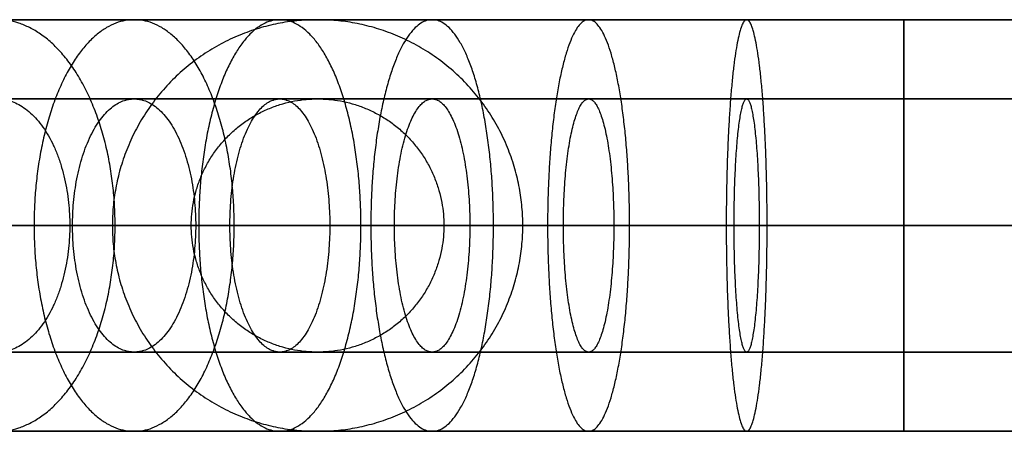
# Model space of a CAD drawing. Header units: millimetres. Extents: x -1840 to -1442, y -72 to 169.
# Tile 5 of 256: x -1725 to -1693, y 42 to 55. Entities that reach past the tile are written whole.
import ezdxf

# ---------------------------------------------------------------- set-up
doc = ezdxf.new("R2010")
doc.units = ezdxf.units.MM
doc.header["$MEASUREMENT"] = 0
doc.layers.add('12-17$4', color=7, linetype='Continuous', true_color=0x000000)

msp = doc.modelspace()

# ---------------------------------------------------------------- linework, layer by layer
at = {"layer": '12-17$4'}
for points, knots in [([(-1696.653, 55.025, -195.461), (-1698.314, 55.025, -195.462), (-1701.66, 55.025, -195.295), (-1706.66, 55.025, -194.538), (-1711.608, 55.025, -193.264), (-1716.425, 55.025, -191.482), (-1721.034, 55.025, -189.215), (-1725.364, 55.025, -186.502), (-1729.355, 55.025, -183.396), (-1732.982, 55.025, -179.936), (-1736.247, 55.025, -176.133), (-1739.14, 55.025, -171.985), (-1741.623, 55.025, -167.519), (-1743.646, 55.025, -162.798), (-1745.173, 55.025, -157.894), (-1746.186, 55.025, -152.886), (-1746.68, 55.025, -147.853), (-1746.672, 55.025, -144.503), (-1746.585, 55.025, -142.845)], [0, 0, 0, 0, 4.980776, 10.039235, 15.150842, 20.289444, 25.428046, 30.539653, 35.598113, 40.578888, 45.559664, 50.618123, 55.72973, 60.868332, 66.006934, 71.118542, 76.177001, 81.157776, 81.157776, 81.157776, 81.157776]), ([(-1746.585, 52.525, -142.845), (-1746.672, 52.525, -144.503), (-1746.676, 52.525, -146.165), (-1746.518, 52.525, -149.508), (-1746.353, 52.525, -151.188), (-1745.852, 52.525, -154.541), (-1745.513, 52.525, -156.213), (-1744.666, 52.525, -159.523), (-1744.156, 52.525, -161.16), (-1742.97, 52.525, -164.374), (-1742.295, 52.525, -165.951), (-1740.789, 52.525, -169.018), (-1739.96, 52.525, -170.509), (-1738.164, 52.525, -173.384), (-1737.198, 52.525, -174.769), (-1735.148, 52.525, -177.414), (-1734.065, 52.525, -178.675), (-1731.779, 52.525, -181.084), (-1730.576, 52.525, -182.231), (-1728.043, 52.525, -184.417), (-1726.71, 52.525, -185.454), (-1723.933, 52.525, -187.398), (-1722.488, 52.525, -188.304), (-1719.503, 52.525, -189.968), (-1717.964, 52.525, -190.725), (-1714.817, 52.525, -192.077), (-1713.208, 52.525, -192.672), (-1709.947, 52.525, -193.692), (-1708.295, 52.525, -194.117), (-1704.973, 52.525, -194.793), (-1703.304, 52.525, -195.046), (-1699.974, 52.525, -195.379), (-1698.314, 52.525, -195.462), (-1696.653, 52.525, -195.461)], [-81.157776, -81.157776, -81.157776, -81.157776, -76.177001, -76.177001, -71.118542, -71.118542, -66.006934, -66.006934, -60.868332, -60.868332, -55.72973, -55.72973, -50.618123, -50.618123, -45.559664, -45.559664, -40.578888, -40.578888, -35.598113, -35.598113, -30.539653, -30.539653, -25.428046, -25.428046, -20.289444, -20.289444, -15.150842, -15.150842, -10.039235, -10.039235, -4.980776, -4.980776, 0, 0, 0, 0]), ([(-1696.653, 48.525, -191.461), (-1698.181, 48.525, -191.462), (-1699.708, 48.525, -191.385), (-1702.772, 48.525, -191.079), (-1704.307, 48.525, -190.847), (-1707.364, 48.525, -190.225), (-1708.884, 48.525, -189.834), (-1711.884, 48.525, -188.895), (-1713.364, 48.525, -188.348), (-1716.259, 48.525, -187.104), (-1717.675, 48.525, -186.407), (-1720.421, 48.525, -184.877), (-1721.751, 48.525, -184.043), (-1724.306, 48.525, -182.255), (-1725.532, 48.525, -181.301), (-1727.862, 48.525, -179.289), (-1728.969, 48.525, -178.234), (-1731.072, 48.525, -176.018), (-1732.068, 48.525, -174.858), (-1733.955, 48.525, -172.425), (-1734.843, 48.525, -171.151), (-1736.496, 48.525, -168.505), (-1737.258, 48.525, -167.134), (-1738.643, 48.525, -164.312), (-1739.265, 48.525, -162.861), (-1740.356, 48.525, -159.904), (-1740.825, 48.525, -158.398), (-1741.605, 48.525, -155.353), (-1741.916, 48.525, -153.814), (-1742.377, 48.525, -150.73), (-1742.529, 48.525, -149.184), (-1742.674, 48.525, -146.109), (-1742.67, 48.525, -144.58), (-1742.59, 48.525, -143.054)], [0, 0, 0, 0, 4.980776, 4.980776, 10.039235, 10.039235, 15.150842, 15.150842, 20.289444, 20.289444, 25.428046, 25.428046, 30.539653, 30.539653, 35.598113, 35.598113, 40.578888, 40.578888, 45.559664, 45.559664, 50.618123, 50.618123, 55.72973, 55.72973, 60.868332, 60.868332, 66.006934, 66.006934, 71.118542, 71.118542, 76.177001, 76.177001, 81.157776, 81.157776, 81.157776, 81.157776]), ([(-1696.653, 48.525, -188.961), (-1698.098, 48.525, -188.962), (-1701.009, 48.525, -188.816), (-1705.359, 48.525, -188.158), (-1709.664, 48.525, -187.05), (-1713.855, 48.525, -185.499), (-1717.865, 48.525, -183.527), (-1721.632, 48.525, -181.167), (-1725.103, 48.525, -178.465), (-1728.259, 48.525, -175.454), (-1731.1, 48.525, -172.146), (-1733.617, 48.525, -168.537), (-1735.777, 48.525, -164.652), (-1737.537, 48.525, -160.544), (-1738.866, 48.525, -156.278), (-1739.747, 48.525, -151.921), (-1740.177, 48.525, -147.542), (-1740.169, 48.525, -144.627), (-1740.094, 48.525, -143.185)], [0, 0, 0, 0, 4.980776, 10.039235, 15.150842, 20.289444, 25.428046, 30.539653, 35.598113, 40.578888, 45.559664, 50.618123, 55.72973, 60.868332, 66.006934, 71.118542, 76.177001, 81.157776, 81.157776, 81.157776, 81.157776]), ([(-1696.653, 48.525, -201.961), (-1698.529, 48.525, -201.962), (-1702.311, 48.525, -201.773), (-1707.961, 48.525, -200.918), (-1713.552, 48.525, -199.479), (-1718.996, 48.525, -197.465), (-1724.204, 48.525, -194.903), (-1729.097, 48.525, -191.837), (-1732.224, 48.525, -189.403), (-1733.758, 48.525, -188.071), (-1733.853, 48.525, -187.987)], [0, 0, 0, 0, 4.980776, 10.039235, 15.150842, 20.289444, 25.428046, 30.539653, 35.598113, 35.934551, 35.934551, 35.934551, 35.934551]), ([(-1696.653, 48.525, -199.461), (-1698.446, 48.525, -199.462), (-1700.239, 48.525, -199.372), (-1703.835, 48.525, -199.013), (-1705.639, 48.525, -198.74), (-1709.226, 48.525, -198.01), (-1711.011, 48.525, -197.55), (-1714.533, 48.525, -196.449), (-1716.27, 48.525, -195.806), (-1719.669, 48.525, -194.346), (-1721.331, 48.525, -193.528), (-1724.554, 48.525, -191.732), (-1726.116, 48.525, -190.753), (-1729.115, 48.525, -188.654), (-1730.554, 48.525, -187.534), (-1732.109, 48.525, -186.192), (-1732.284, 48.525, -186.039), (-1732.458, 48.525, -185.885)], [0, 0, 0, 0, 4.980776, 4.980776, 10.039235, 10.039235, 15.150842, 15.150842, 20.289444, 20.289444, 25.428046, 25.428046, 30.539653, 30.539653, 35.598113, 35.598113, 36.243857, 36.243857, 36.243857, 36.243857]), ([(-1696.653, 44.525, -195.461), (-1698.314, 44.525, -195.462), (-1699.974, 44.525, -195.379), (-1703.304, 44.525, -195.046), (-1704.973, 44.525, -194.793), (-1708.295, 44.525, -194.117), (-1709.947, 44.525, -193.692), (-1713.208, 44.525, -192.672), (-1714.817, 44.525, -192.077), (-1717.964, 44.525, -190.725), (-1719.503, 44.525, -189.968), (-1722.488, 44.525, -188.304), (-1723.933, 44.525, -187.398), (-1726.71, 44.525, -185.454), (-1728.043, 44.525, -184.417), (-1730.576, 44.525, -182.231), (-1731.779, 44.525, -181.084), (-1734.065, 44.525, -178.675), (-1735.148, 44.525, -177.414), (-1737.198, 44.525, -174.769), (-1738.164, 44.525, -173.384), (-1739.96, 44.525, -170.509), (-1740.789, 44.525, -169.018), (-1742.295, 44.525, -165.951), (-1742.97, 44.525, -164.374), (-1744.156, 44.525, -161.16), (-1744.666, 44.525, -159.523), (-1745.513, 44.525, -156.213), (-1745.852, 44.525, -154.541), (-1746.353, 44.525, -151.188), (-1746.518, 44.525, -149.508), (-1746.676, 44.525, -146.165), (-1746.672, 44.525, -144.503), (-1746.585, 44.525, -142.845)], [0, 0, 0, 0, 4.980776, 4.980776, 10.039235, 10.039235, 15.150842, 15.150842, 20.289444, 20.289444, 25.428046, 25.428046, 30.539653, 30.539653, 35.598113, 35.598113, 40.578888, 40.578888, 45.559664, 45.559664, 50.618123, 50.618123, 55.72973, 55.72973, 60.868332, 60.868332, 66.006934, 66.006934, 71.118542, 71.118542, 76.177001, 76.177001, 81.157776, 81.157776, 81.157776, 81.157776]), ([(-1696.653, 42.025, -195.461), (-1698.314, 42.025, -195.462), (-1701.66, 42.025, -195.295), (-1706.66, 42.025, -194.538), (-1711.608, 42.025, -193.264), (-1716.425, 42.025, -191.482), (-1721.034, 42.025, -189.215), (-1725.364, 42.025, -186.502), (-1729.355, 42.025, -183.396), (-1732.982, 42.025, -179.936), (-1736.247, 42.025, -176.133), (-1739.14, 42.025, -171.985), (-1741.623, 42.025, -167.519), (-1743.646, 42.025, -162.798), (-1745.173, 42.025, -157.894), (-1746.186, 42.025, -152.886), (-1746.68, 42.025, -147.853), (-1746.672, 42.025, -144.503), (-1746.585, 42.025, -142.845)], [0, 0, 0, 0, 4.980776, 10.039235, 15.150842, 20.289444, 25.428046, 30.539653, 35.598113, 40.578888, 45.559664, 50.618123, 55.72973, 60.868332, 66.006934, 71.118542, 76.177001, 81.157776, 81.157776, 81.157776, 81.157776])]:
    msp.add_open_spline(points, degree=3, knots=knots, dxfattribs=at)
for points, degree in [([(-1746.585, 55.025, -142.845), (-1725.66, 55.025, 256.428), (-1704.735, 55.025, 655.701), (-1683.81, 55.025, 1054.974)], 3), ([(-1551.984, 55.025, -195.461), (-1624.319, 55.025, -195.461), (-1696.653, 55.025, -195.461)], 2), ([(-1683.81, 52.525, 1054.974), (-1704.735, 52.525, 655.701), (-1725.66, 52.525, 256.428), (-1746.585, 52.525, -142.845)], 3), ([(-1696.653, 52.525, -195.461), (-1624.319, 52.525, -195.461), (-1551.984, 52.525, -195.461)], 2), ([(-1753.076, 48.525, -142.505), (-1732.151, 48.525, 256.768), (-1711.226, 48.525, 656.041), (-1690.301, 48.525, 1055.314)], 3), ([(-1750.579, 48.525, -142.635), (-1729.654, 48.525, 256.637), (-1708.729, 48.525, 655.91), (-1687.804, 48.525, 1055.183)], 3), ([(-1742.59, 48.525, -143.054), (-1721.665, 48.525, 256.219), (-1700.74, 48.525, 655.492), (-1679.815, 48.525, 1054.764)], 3), ([(-1740.094, 48.525, -143.185), (-1719.169, 48.525, 256.088), (-1698.244, 48.525, 655.361), (-1677.319, 48.525, 1054.633)], 3), ([(-1551.984, 48.525, -188.961), (-1600.207, 48.525, -188.961), (-1648.43, 48.525, -188.961), (-1696.653, 48.525, -188.961)], 3), ([(-1551.984, 48.525, -201.961), (-1600.207, 48.525, -201.961), (-1648.43, 48.525, -201.961), (-1696.653, 48.525, -201.961)], 3), ([(-1696.653, 48.525, -191.461), (-1624.319, 48.525, -191.461), (-1551.984, 48.525, -191.461)], 2), ([(-1696.653, 48.525, -199.461), (-1624.319, 48.525, -199.461), (-1551.984, 48.525, -199.461)], 2), ([(-1746.585, 44.525, -142.845), (-1725.66, 44.525, 256.428), (-1704.735, 44.525, 655.701), (-1683.81, 44.525, 1054.974)], 3), ([(-1551.984, 44.525, -195.461), (-1624.319, 44.525, -195.461), (-1696.653, 44.525, -195.461)], 2), ([(-1746.585, 42.025, -142.845), (-1725.66, 42.025, 256.428), (-1704.735, 42.025, 655.701), (-1683.81, 42.025, 1054.974)], 3), ([(-1551.984, 42.025, -195.461), (-1600.207, 42.025, -195.461), (-1648.43, 42.025, -195.461), (-1696.653, 42.025, -195.461)], 3)]:
    msp.add_open_spline(points, degree=degree, dxfattribs=at)
for points, weights, knots in [([(-1725.329, 55.025, -186.421), (-1721.601, 55.025, -181.096), (-1721.601, 48.525, -181.096), (-1721.601, 42.025, -181.096), (-1725.329, 42.025, -186.421), (-1729.057, 42.025, -191.746), (-1729.057, 48.525, -191.746), (-1729.057, 55.025, -191.746), (-1725.329, 55.025, -186.421)], [1, 0.707106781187, 1, 0.707106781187, 1, 0.707106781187, 1, 0.707106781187, 1], [0, 0, 0, 10.210176, 10.210176, 20.420352, 20.420352, 30.630528, 30.630528, 40.840704, 40.840704, 40.840704]), ([(-1720.999, 55.025, -189.134), (-1717.834, 55.025, -183.456), (-1717.834, 48.525, -183.456), (-1717.834, 42.025, -183.456), (-1720.999, 42.025, -189.134), (-1724.164, 42.025, -194.811), (-1724.164, 48.525, -194.811), (-1724.164, 55.025, -194.811), (-1720.999, 55.025, -189.134)], [1, 0.707106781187, 1, 0.707106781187, 1, 0.707106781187, 1, 0.707106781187, 1], [0, 0, 0, 10.210176, 10.210176, 20.420352, 20.420352, 30.630528, 30.630528, 40.840704, 40.840704, 40.840704]), ([(-1715.197, 55.025, 456.064), (-1708.706, 55.025, 455.724), (-1708.706, 48.525, 455.724), (-1708.706, 42.025, 455.724), (-1715.197, 42.025, 456.064), (-1721.688, 42.025, 456.405), (-1721.688, 48.525, 456.405), (-1721.688, 55.025, 456.405), (-1715.197, 55.025, 456.064)], [1, 0.707106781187, 1, 0.707106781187, 1, 0.707106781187, 1, 0.707106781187, 1], [0, 0, 0, 10.210176, 10.210176, 20.420352, 20.420352, 30.630528, 30.630528, 40.840704, 40.840704, 40.840704]), ([(-1716.39, 55.025, -191.401), (-1713.825, 55.025, -185.429), (-1713.825, 48.525, -185.429), (-1713.825, 42.025, -185.429), (-1716.39, 42.025, -191.401), (-1718.956, 42.025, -197.373), (-1718.956, 48.525, -197.373), (-1718.956, 55.025, -197.373), (-1716.39, 55.025, -191.401)], [1, 0.707106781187, 1, 0.707106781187, 1, 0.707106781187, 1, 0.707106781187, 1], [0, 0, 0, 10.210176, 10.210176, 20.420352, 20.420352, 30.630528, 30.630528, 40.840704, 40.840704, 40.840704]), ([(-1711.573, 55.025, -193.184), (-1709.634, 55.025, -186.98), (-1709.634, 48.525, -186.98), (-1709.634, 42.025, -186.98), (-1711.573, 42.025, -193.184), (-1713.513, 42.025, -199.387), (-1713.513, 48.525, -199.387), (-1713.513, 55.025, -199.387), (-1711.573, 55.025, -193.184)], [1, 0.707106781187, 1, 0.707106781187, 1, 0.707106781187, 1, 0.707106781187, 1], [0, 0, 0, 10.210176, 10.210176, 20.420352, 20.420352, 30.630528, 30.630528, 40.840704, 40.840704, 40.840704]), ([(-1706.625, 55.025, -194.457), (-1705.329, 55.025, -188.088), (-1705.329, 48.525, -188.088), (-1705.329, 42.025, -188.088), (-1706.625, 42.025, -194.457), (-1707.922, 42.025, -200.826), (-1707.922, 48.525, -200.826), (-1707.922, 55.025, -200.826), (-1706.625, 55.025, -194.457)], [1, 0.707106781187, 1, 0.707106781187, 1, 0.707106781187, 1, 0.707106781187, 1], [0, 0, 0, 10.210176, 10.210176, 20.420352, 20.420352, 30.630528, 30.630528, 40.840704, 40.840704, 40.840704]), ([(-1701.626, 55.025, -195.214), (-1700.979, 55.025, -188.746), (-1700.979, 48.525, -188.746), (-1700.979, 42.025, -188.746), (-1701.626, 42.025, -195.214), (-1702.272, 42.025, -201.681), (-1702.272, 48.525, -201.681), (-1702.272, 55.025, -201.681), (-1701.626, 55.025, -195.214)], [1, 0.707106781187, 1, 0.707106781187, 1, 0.707106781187, 1, 0.707106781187, 1], [0, 0, 0, 10.210176, 10.210176, 20.420352, 20.420352, 30.630528, 30.630528, 40.840704, 40.840704, 40.840704]), ([(-1696.653, 55.025, -195.461), (-1696.653, 55.025, -188.961), (-1696.653, 48.525, -188.961), (-1696.653, 42.025, -188.961), (-1696.653, 42.025, -195.461)], [1, 0.707106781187, 1, 0.707106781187, 0.999999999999], [0, 0, 0, 10.210176, 10.210176, 20.420352, 20.420352, 20.420352]), ([(-1696.653, 42.025, -195.461), (-1696.653, 42.025, -201.961), (-1696.653, 48.525, -201.961), (-1696.653, 55.025, -201.961), (-1696.653, 55.025, -195.461)], [1, 0.707106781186, 1, 0.707106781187, 1], [20.420352, 20.420352, 20.420352, 30.630528, 30.630528, 40.840704, 40.840704, 40.840704]), ([(-1725.329, 52.525, -186.421), (-1723.035, 52.525, -183.144), (-1723.035, 48.525, -183.144), (-1723.035, 44.525, -183.144), (-1725.329, 44.525, -186.421)], [1, 0.707106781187, 1, 0.707106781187, 1], [0, 0, 0, 10.210176, 10.210176, 20.420352, 20.420352, 20.420352]), ([(-1720.999, 44.525, -189.134), (-1722.947, 44.525, -192.628), (-1722.947, 48.525, -192.628), (-1722.947, 52.525, -192.628), (-1720.999, 52.525, -189.134)], [1, 0.707106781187, 1, 0.707106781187, 1], [20.420352, 20.420352, 20.420352, 30.630528, 30.630528, 40.840704, 40.840704, 40.840704]), ([(-1720.999, 52.525, -189.134), (-1719.052, 52.525, -185.64), (-1719.052, 48.525, -185.64), (-1719.052, 44.525, -185.64), (-1720.999, 44.525, -189.134)], [1, 0.707106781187, 1, 0.707106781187, 1], [0, 0, 0, 10.210176, 10.210176, 20.420352, 20.420352, 20.420352]), ([(-1715.197, 44.525, 456.064), (-1719.192, 44.525, 456.274), (-1719.192, 48.525, 456.274), (-1719.192, 52.525, 456.274), (-1715.197, 52.525, 456.064)], [1, 0.707106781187, 1, 0.707106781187, 1], [20.420352, 20.420352, 20.420352, 30.630528, 30.630528, 40.840704, 40.840704, 40.840704]), ([(-1716.39, 44.525, -191.401), (-1717.969, 44.525, -195.076), (-1717.969, 48.525, -195.076), (-1717.969, 52.525, -195.076), (-1716.39, 52.525, -191.401)], [1, 0.707106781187, 1, 0.707106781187, 1], [20.420352, 20.420352, 20.420352, 30.630528, 30.630528, 40.840704, 40.840704, 40.840704]), ([(-1716.39, 52.525, -191.401), (-1714.811, 52.525, -187.726), (-1714.811, 48.525, -187.726), (-1714.811, 44.525, -187.726), (-1716.39, 44.525, -191.401)], [1, 0.707106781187, 1, 0.707106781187, 1], [0, 0, 0, 10.210176, 10.210176, 20.420352, 20.420352, 20.420352]), ([(-1715.197, 52.525, 456.064), (-1711.203, 52.525, 455.855), (-1711.203, 48.525, 455.855), (-1711.203, 44.525, 455.855), (-1715.197, 44.525, 456.064)], [1, 0.707106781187, 1, 0.707106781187, 1], [0, 0, 0, 10.210176, 10.210176, 20.420352, 20.420352, 20.420352]), ([(-1711.573, 44.525, -193.184), (-1712.767, 44.525, -197.001), (-1712.767, 48.525, -197.001), (-1712.767, 52.525, -197.001), (-1711.573, 52.525, -193.184)], [1, 0.707106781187, 1, 0.707106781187, 1], [20.420352, 20.420352, 20.420352, 30.630528, 30.630528, 40.840704, 40.840704, 40.840704]), ([(-1711.573, 52.525, -193.184), (-1710.38, 52.525, -189.366), (-1710.38, 48.525, -189.366), (-1710.38, 44.525, -189.366), (-1711.573, 44.525, -193.184)], [1, 0.707106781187, 1, 0.707106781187, 1], [0, 0, 0, 10.210176, 10.210176, 20.420352, 20.420352, 20.420352]), ([(-1706.625, 44.525, -194.457), (-1707.423, 44.525, -198.377), (-1707.423, 48.525, -198.377), (-1707.423, 52.525, -198.377), (-1706.625, 52.525, -194.457)], [1, 0.707106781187, 1, 0.707106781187, 1], [20.420352, 20.420352, 20.420352, 30.630528, 30.630528, 40.840704, 40.840704, 40.840704]), ([(-1706.625, 52.525, -194.457), (-1705.827, 52.525, -190.537), (-1705.827, 48.525, -190.537), (-1705.827, 44.525, -190.537), (-1706.625, 44.525, -194.457)], [1, 0.707106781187, 1, 0.707106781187, 1], [0, 0, 0, 10.210176, 10.210176, 20.420352, 20.420352, 20.420352]), ([(-1701.626, 44.525, -195.214), (-1702.024, 44.525, -199.194), (-1702.024, 48.525, -199.194), (-1702.024, 52.525, -199.194), (-1701.626, 52.525, -195.214)], [1, 0.707106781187, 1, 0.707106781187, 1], [20.420352, 20.420352, 20.420352, 30.630528, 30.630528, 40.840704, 40.840704, 40.840704]), ([(-1701.626, 52.525, -195.214), (-1701.228, 52.525, -191.233), (-1701.228, 48.525, -191.233), (-1701.228, 44.525, -191.233), (-1701.626, 44.525, -195.214)], [1, 0.707106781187, 1, 0.707106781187, 1], [0, 0, 0, 10.210176, 10.210176, 20.420352, 20.420352, 20.420352]), ([(-1696.653, 44.525, -195.461), (-1696.653, 44.525, -191.461), (-1696.653, 48.525, -191.461), (-1696.653, 52.525, -191.461), (-1696.653, 52.525, -195.461)], [1, 0.707106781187, 1, 0.707106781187, 1], [-20.420352, -20.420352, -20.420352, -10.210176, -10.210176, 0, 0, 0]), ([(-1696.653, 52.525, -195.461), (-1696.653, 52.525, -199.461), (-1696.653, 48.525, -199.461), (-1696.653, 44.525, -199.461), (-1696.653, 44.525, -195.461)], [1, 0.707106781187, 1, 0.707106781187, 1], [-40.840704, -40.840704, -40.840704, -30.630528, -30.630528, -20.420352, -20.420352, -20.420352])]:
    msp.add_rational_spline(points, weights, degree=2, knots=knots, dxfattribs=at)

doc.saveas('drawing.dxf')
